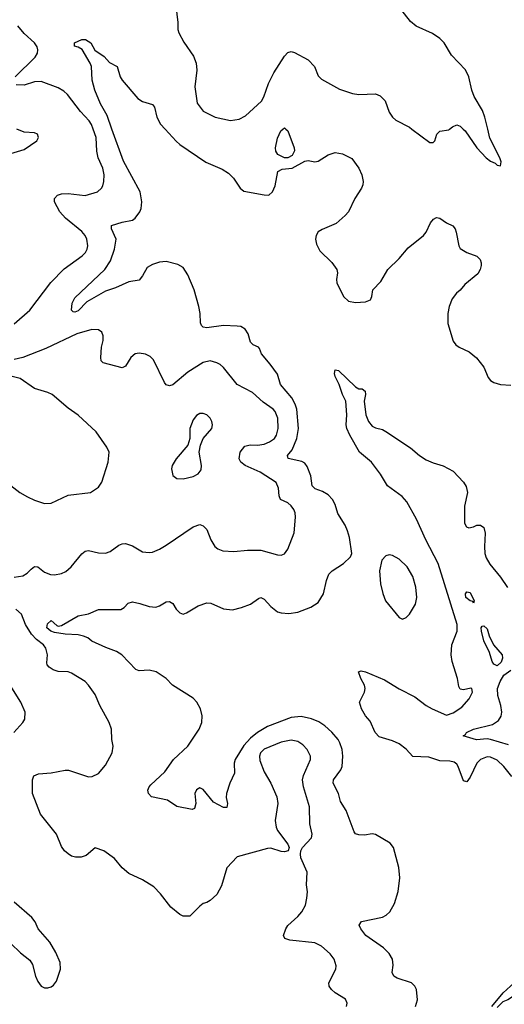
# Model space of a CAD drawing. Header units: inches. Extents: x 1173000 to 1307049, y 522583 to 678455.
# Tile 58 of 256: x 1205723 to 1208592, y 544823 to 550648. Entities that reach past the tile are written whole.
import ezdxf

# ---------------------------------------------------------------- set-up
doc = ezdxf.new("R2010")
doc.units = ezdxf.units.IN
doc.header["$MEASUREMENT"] = 0
doc.layers.add('B2504', color=7, linetype='Continuous')
doc.layers.add('B2505', color=7, linetype='Continuous')

msp = doc.modelspace()

# ---------------------------------------------------------------- linework, layer by layer
at = {"layer": 'B2504', "color": 5}
for points, elevation in [([(1205670, 549856), (1205750, 549878.8), (1205824.5, 549930), (1205834.3, 549950), (1205829.2, 549970), (1205810, 549978), (1205750, 549981.2), (1205706.8, 550000)], 860), ([(1205691.2, 548848.8), (1205783.9, 548930), (1205907.7, 549092.3), (1205986, 549174), (1206093, 549250), (1206112.8, 549270), (1206123.1, 549290), (1206126.9, 549310), (1206120.5, 549350), (1206109.7, 549370), (1206090, 549393.7), (1205994.2, 549474.2), (1205960.5, 549510), (1205929.6, 549570), (1205929.6, 549590), (1205947.3, 549610), (1205970, 549616.8), (1206010, 549619), (1206110, 549608.4), (1206182.7, 549630), (1206207.3, 549650), (1206214.6, 549665.4), (1206221.1, 549690), (1206223.1, 549730), (1206214.2, 549770), (1206187.2, 549830), (1206179.7, 549870), (1206175.5, 549950), (1206157.6, 550000)], 840), ([(1208066.3, 544810), (1208078.3, 544850), (1208071.1, 544910), (1208061.6, 544930), (1208042.7, 544950), (1207958, 544978), (1207937, 544990), (1207927.6, 545010), (1207933.4, 545053.4), (1207929.6, 545090), (1207910, 545123.7), (1207876.9, 545156.9), (1207773, 545230), (1207741.6, 545270), (1207731.8, 545290), (1207747.1, 545312.9), (1207870, 545338.6), (1207892.3, 545350), (1207914.5, 545370), (1207941.1, 545418.9), (1207964, 545490), (1207972.8, 545570), (1207967.5, 545632.5), (1207936, 545750), (1207915.3, 545775.3), (1207830, 545827.2), (1207810, 545831), (1207763.6, 545823.6), (1207730, 545825.1), (1207711.8, 545831.8), (1207703.5, 545843.5), (1207656.1, 545970), (1207622.3, 546022.3), (1207610.8, 546070), (1207579.3, 546130), (1207581.6, 546150), (1207623.7, 546210), (1207632.2, 546230), (1207636.8, 546290), (1207632.5, 546330), (1207618.3, 546370), (1207607.4, 546390), (1207570, 546432.7), (1207529.4, 546469.4), (1207492.9, 546492.9), (1207450.8, 546510.8), (1207390, 546526.2), (1207330, 546519.9), (1207190, 546465.7), (1207130, 546430.4), (1207090, 546397.4), (1207050, 546352.9), (1206998.8, 546270), (1206991.9, 546250), (1206995.3, 546190), (1206966.7, 546130), (1206946.4, 546070), (1206945.3, 546045.3), (1206953.8, 546010), (1206950, 545987.3), (1206930, 545986.6), (1206870, 546018), (1206810, 546094.2), (1206790, 546102.7), (1206770, 546091.8), (1206759.2, 546070), (1206766, 546010), (1206758.7, 545981.3), (1206744.5, 545975.5), (1206653.5, 545993.5), (1206597, 546030), (1206502.7, 546050), (1206486, 546070), (1206482.4, 546090), (1206489.6, 546110), (1206498.9, 546121.1), (1206582.7, 546197.3), (1206632.8, 546270), (1206719.1, 546350), (1206785.4, 546450), (1206801, 546490), (1206803.1, 546530), (1206794.2, 546570), (1206772, 546610), (1206750, 546632.9), (1206626.9, 546710), (1206589.6, 546750), (1206530, 546789.7), (1206490, 546798.5), (1206430, 546796.4), (1206410, 546803.5), (1206328.6, 546890), (1206296.9, 546910), (1206233, 546933), (1206150.6, 546970.6), (1206126, 546990), (1206100.9, 547000.9), (1206070, 547008.8), (1205992.2, 547012.2), (1205930, 547022.5), (1205907.4, 547030), (1205884.6, 547050), (1205887.3, 547072.7), (1205910, 547094), (1205943.4, 547063.4), (1205950, 547060.2), (1205970, 547064.3), (1206070, 547120.3), (1206130, 547133.1), (1206190, 547158.3), (1206321.3, 547158.7), (1206340.9, 547170), (1206364.2, 547195.8), (1206390, 547202.8), (1206434.4, 547194.4), (1206490, 547176), (1206528, 547172), (1206550, 547179.5), (1206590, 547204.4), (1206610, 547205.5), (1206630, 547193.4), (1206650, 547160.5), (1206670, 547138), (1206690, 547130.5), (1206710, 547138), (1206780, 547180), (1206830, 547197.8), (1206854.8, 547194.8), (1206930, 547161.7), (1206982.8, 547157.2), (1207035.3, 547170), (1207088.7, 547190), (1207136.1, 547223.9), (1207150, 547228.7), (1207170, 547218.9), (1207210, 547175.2), (1207250, 547144.1), (1207270, 547137.7), (1207315.4, 547135.4), (1207370, 547142.2), (1207447.3, 547172.7), (1207490, 547199.5), (1207521.4, 547250), (1207539.3, 547330), (1207553.5, 547366.5), (1207572.6, 547387.4), (1207639.7, 547430), (1207680.5, 547470), (1207688.4, 547490), (1207675.3, 547584.7), (1207664, 547624), (1207650, 547656.9), (1207606.8, 547726.8), (1207590, 547779.3), (1207575.1, 547810), (1207550, 547837.4), (1207516.5, 547856.5), (1207472.6, 547872.6), (1207454.3, 547890), (1207446.4, 547950), (1207425, 548005), (1207410, 548024.7), (1207393.5, 548033.5), (1207311.4, 548051.4), (1207308.2, 548070), (1207336.5, 548103.5), (1207363.7, 548170), (1207374.3, 548230), (1207362.9, 548342.9), (1207353.9, 548373.9), (1207334.9, 548410), (1207266.6, 548490), (1207248.3, 548550), (1207206, 548610), (1207154.5, 548670), (1207142.5, 548702.5), (1207136.2, 548710), (1207104.8, 548724.8), (1207090, 548740.5), (1207076, 548790), (1207057, 548817), (1207031.6, 548831.6), (1207010, 548835.3), (1206930, 548837.5), (1206830, 548823.9), (1206808.5, 548828.5), (1206798.9, 548838.9), (1206793.5, 548853.5), (1206791.3, 548910), (1206784.3, 548950), (1206755.8, 549050), (1206719.1, 549139.1), (1206690, 549180.9), (1206658.5, 549198.5), (1206590, 549217.7), (1206550, 549213.4), (1206510, 549200.2), (1206478.5, 549181.5), (1206450, 549131.6), (1206430, 549106.3), (1206370, 549096.5), (1206290, 549062), (1206230, 549041.9), (1206121, 548979), (1206070, 548925), (1206050, 548917.7), (1206039.3, 548919.3), (1206030, 548928.7), (1206034.5, 548970), (1206050, 549002.4), (1206226.6, 549170), (1206259.9, 549220.1), (1206284.4, 549290), (1206293.8, 549350), (1206265.7, 549410), (1206267, 549430), (1206330, 549450.2), (1206390, 549460.9), (1206407.2, 549472.8), (1206435.1, 549510), (1206442, 549530), (1206445.3, 549570), (1206436.5, 549630), (1206337.2, 549810), (1206269.4, 550000)], 820), ([(1206584.6, 550000), (1206650, 549928.4), (1206670.3, 549910), (1206824.7, 549804.7), (1206922.4, 549762.4), (1206959.7, 549739.7), (1206989.1, 549710), (1207028.2, 549650), (1207050, 549632.7), (1207170, 549610.6), (1207198, 549610), (1207219, 549630), (1207235.3, 549664.7), (1207251.3, 549750), (1207277.3, 549762.7), (1207336.3, 549770), (1207410, 549811.1), (1207430, 549813.6), (1207470, 549806), (1207489.8, 549810.2), (1207550, 549848.5), (1207590, 549862), (1207634.8, 549854.8), (1207690, 549827.3), (1207730.4, 549770), (1207748.9, 549728.9), (1207756.5, 549690), (1207754.9, 549670), (1207746.3, 549650), (1207707.7, 549590), (1207668.5, 549511.5), (1207650, 549488.2), (1207597.2, 549442.8), (1207512.8, 549407.2), (1207490, 549391.6), (1207477.1, 549370), (1207474.4, 549350), (1207479.9, 549319.9), (1207500.5, 549280.5), (1207570, 549210.3), (1207599.6, 549170), (1207604, 549150), (1207598, 549110), (1207599.6, 549090), (1207639.6, 549010), (1207670, 548982.6), (1207710, 548973.7), (1207770, 548977.6), (1207799.5, 548990), (1207807.6, 549010), (1207813, 549050), (1207860.5, 549099.5), (1207903.1, 549170), (1207970, 549235.3), (1208022.1, 549297.9), (1208113.6, 549370), (1208128.7, 549391.3), (1208154.3, 549445.7), (1208172.6, 549467.4), (1208190, 549477.1), (1208210, 549473), (1208250, 549445.3), (1208287.5, 549427.5), (1208300.3, 549410), (1208307.2, 549390), (1208322.4, 549310), (1208330, 549294.8), (1208370, 549270.4), (1208428.4, 549248.4), (1208448, 549228), (1208454.8, 549210), (1208454, 549194), (1208448.2, 549170), (1208435.2, 549144.7), (1208358.9, 549081.1), (1208330, 549047.3), (1208308.2, 549030), (1208283.5, 548996.5), (1208265.8, 548950), (1208256.9, 548910), (1208256.9, 548850), (1208290, 548746), (1208304.7, 548724.7), (1208324.7, 548710), (1208383.2, 548683.2), (1208428.1, 548648.1), (1208471.3, 548591.3), (1208496.3, 548530), (1208510, 548514), (1208530, 548502), (1208570, 548488.4), (1208630, 548486.4)], 820), ([(1207299, 550000), (1207310, 549990.7), (1207347.6, 549890), (1207350, 549872), (1207336.4, 549843.6), (1207310, 549829.9), (1207290, 549830.8), (1207251.1, 549850), (1207239, 549870), (1207236.5, 549890), (1207250, 549947.3), (1207268.6, 549990), (1207280.7, 550000)], 820), ([(1208044.6, 550000), (1208150, 549920.5), (1208170, 549920.5), (1208180.9, 549930), (1208192.3, 549970), (1208210, 549987.7), (1208263.2, 549996.8), (1208267.2, 550000)], 840), ([(1208348.5, 550000), (1208359.3, 549990), (1208428.2, 549890), (1208484.9, 549830), (1208510, 549810.6), (1208538, 549798), (1208550, 549786), (1208570, 549782), (1208573.2, 549806.8), (1208566, 549830), (1208506, 549946), (1208493.3, 550000)], 840), ([(1205690, 547348.7), (1205742.3, 547357.7), (1205767.4, 547372.6), (1205790, 547397.6), (1205810, 547412), (1205830, 547410.3), (1205870, 547379.5), (1205904.8, 547364.8), (1205930, 547363.1), (1205969.7, 547370.3), (1205996.1, 547383.9), (1206027.3, 547410), (1206090, 547487.3), (1206110, 547503), (1206130, 547508.2), (1206190, 547493.7), (1206230, 547492), (1206258.4, 547501.6), (1206310, 547538.4), (1206330, 547546.4), (1206350, 547548.5), (1206390, 547535.3), (1206450, 547499.3), (1206490, 547494.9), (1206510, 547498.4), (1206550, 547514.4), (1206590, 547538.7), (1206750, 547646.4), (1206790, 547660.5), (1206810, 547653.4), (1206830, 547630.8), (1206854, 547570), (1206878.4, 547530), (1206896.5, 547516.5), (1206924.9, 547505), (1206990, 547500.9), (1207070.7, 547509.3), (1207150, 547510.2), (1207250, 547481.1), (1207270, 547480.4), (1207290, 547488), (1207310, 547514.8), (1207347.9, 547612.1), (1207356, 547704), (1207353.3, 547730), (1207345.6, 547750), (1207330, 547772.2), (1207310, 547789.8), (1207267.1, 547810), (1207258.2, 547830), (1207256, 547876), (1207242, 547910), (1207146.6, 547970), (1207058, 548010), (1207032.4, 548030), (1207023.1, 548050), (1207028.6, 548090), (1207055.3, 548124.7), (1207086.9, 548133.1), (1207130, 548130.8), (1207170, 548136.1), (1207202, 548150), (1207230.8, 548170), (1207243.8, 548190), (1207253.8, 548230), (1207252.1, 548290), (1207235.9, 548330), (1207223.1, 548343.1), (1207164.5, 548384.5), (1207101.3, 548441.3), (1207009.8, 548489.8), (1206929.6, 548590), (1206910, 548608), (1206890, 548618.5), (1206850, 548628.4), (1206810, 548619.1), (1206718.2, 548561.8), (1206630, 548488.2), (1206610, 548480.5), (1206590, 548487), (1206580.4, 548500.4), (1206515.4, 548635.4), (1206495.1, 548655.1), (1206468.2, 548668.2), (1206430, 548674.3), (1206407.3, 548670), (1206380.4, 548650), (1206350, 548597.2), (1206330, 548587.3), (1206218, 548618), (1206204.5, 548630), (1206202.9, 548650), (1206208, 548710), (1206218, 548750), (1206217.7, 548777.7), (1206210, 548799.3), (1206190, 548813.6), (1206150, 548814.7), (1206060.7, 548790), (1205878.5, 548701.5), (1205742, 548650), (1205690, 548637.4)], 840), ([(1205670, 547892.7), (1205723.8, 547850), (1205770, 547824.6), (1205810, 547805.3), (1205870, 547784.9), (1205910, 547786.4), (1206010, 547834.9), (1206142, 547850), (1206190, 547882), (1206210, 547911.3), (1206246, 548030), (1206252.7, 548090), (1206238.6, 548118.6), (1206175.1, 548210), (1206070, 548307.3), (1206009.8, 548349.8), (1205916, 548430), (1205890, 548443), (1205810, 548466.6), (1205724.9, 548524.9), (1205670, 548538)], 860), ([(1208636.2, 546170), (1208589.8, 546230), (1208550, 546266.2), (1208510, 546285.2), (1208490, 546286.9), (1208450, 546271.3), (1208430, 546248.7), (1208390, 546165.4), (1208370, 546138.7), (1208350, 546143.7), (1208318.9, 546230), (1208310, 546244), (1208295, 546255), (1208270, 546260.2), (1208210, 546262.4), (1208145.6, 546285.6), (1208050, 546287.8), (1208011.1, 546331.1), (1207970, 546364.5), (1207930, 546381.2), (1207850, 546404.4), (1207827.4, 546430), (1207798.1, 546498.1), (1207769.2, 546530), (1207745.7, 546570), (1207734.8, 546610), (1207763.5, 546670), (1207767.2, 546690), (1207764.5, 546710), (1207742.9, 546750), (1207729.6, 546790), (1207744.8, 546795.2), (1207770, 546790.1), (1207882.5, 546742.5), (1207969, 546689), (1208061.3, 546641.3), (1208129.6, 546590), (1208164.1, 546570), (1208250, 546533.3), (1208290, 546546.3), (1208339.9, 546580.1), (1208383.7, 546630), (1208402.7, 546670), (1208398.9, 546690), (1208393.4, 546693.4), (1208350, 546682.9), (1208330, 546686.2), (1208322.2, 546702.2), (1208314.8, 546750), (1208283.8, 546850), (1208277.1, 546890), (1208281.3, 546950), (1208313.3, 547030), (1208311.9, 547070), (1208200.6, 547430), (1208126.5, 547570), (1208072.4, 547692.4), (1208014.7, 547794.7), (1207986.6, 547826.6), (1207899.8, 547890), (1207858.3, 547958.3), (1207806.1, 548030), (1207734, 548090), (1207677.2, 548190), (1207658.7, 548230), (1207655.6, 548250), (1207658.7, 548310), (1207653.2, 548390), (1207633.6, 548430), (1207615.1, 548490), (1207590, 548537.2), (1207586.1, 548553.9), (1207590, 548576), (1207610, 548572.2), (1207710, 548475.8), (1207730, 548464.2), (1207750, 548463.7), (1207768.2, 548450), (1207770.2, 548430), (1207763, 548390), (1207772.6, 548310), (1207787.2, 548270), (1207810, 548243.7), (1207830, 548233.1), (1207870, 548223.7), (1207890, 548212.2), (1208035.5, 548115.5), (1208090.3, 548070), (1208130, 548044.4), (1208170, 548026.5), (1208230, 548008.7), (1208290, 547977), (1208350, 547912), (1208366.5, 547886.5), (1208373.9, 547850), (1208355.9, 547770), (1208355.5, 547670), (1208368, 547648), (1208382.2, 547642.2), (1208410, 547646.9), (1208430, 547656.8), (1208450, 547657.6), (1208470, 547643.2), (1208479.2, 547610), (1208474.1, 547530), (1208477, 547490), (1208484.7, 547464.7), (1208506, 547426), (1208568.4, 547350), (1208610, 547288.7)], 780), ([(1207657, 544810), (1207662, 544830), (1207652.2, 544852.2), (1207590, 544891.2), (1207568, 544910), (1207554.3, 544930), (1207552.8, 544950), (1207594.7, 545030), (1207597.4, 545050), (1207585.4, 545090), (1207560.4, 545120.4), (1207510, 545166.6), (1207470, 545186), (1207322.6, 545202.6), (1207292.1, 545212.1), (1207284.5, 545230), (1207297.6, 545270), (1207311, 545289), (1207370, 545342.4), (1207393, 545370), (1207414.3, 545410), (1207423.5, 545450), (1207427.3, 545487.3), (1207420.5, 545530), (1207424.1, 545604.1), (1207387.6, 545690), (1207385.1, 545710), (1207387.3, 545730), (1207397, 545750), (1207450, 545806.8), (1207454, 545830), (1207439.7, 545890), (1207438.5, 545990), (1207403.5, 546110), (1207397.8, 546150), (1207404, 546176), (1207444.7, 546270), (1207444.7, 546290), (1207425.1, 546330), (1207398.3, 546358.3), (1207370, 546376.8), (1207330, 546384.6), (1207270, 546373.7), (1207170, 546332.7), (1207149.1, 546310), (1207143.2, 546290), (1207145.5, 546265.5), (1207170, 546197.3), (1207208.7, 546130), (1207244.9, 546050), (1207250.3, 546009.7), (1207234.4, 545910), (1207240.3, 545870), (1207248.9, 545850), (1207310.3, 545770), (1207319, 545750), (1207312.7, 545730), (1207290, 545724.2), (1207270, 545726.4), (1207210, 545746.3), (1207190, 545745.1), (1207010, 545695.6), (1206949.2, 545630.8), (1206917.1, 545522.9), (1206890, 545473.2), (1206850, 545437.2), (1206830, 545424), (1206810, 545419), (1206790, 545404), (1206730, 545344), (1206690, 545344), (1206670, 545353.2), (1206618, 545398), (1206556.1, 545476.1), (1206516.6, 545516.6), (1206450, 545559.5), (1206370, 545597.2), (1206329, 545630), (1206284.8, 545684.8), (1206222, 545730), (1206170, 545748.7), (1206116.8, 545703.2), (1206086.4, 545693.6), (1206053.6, 545693.6), (1206030, 545699), (1206010, 545713.2), (1205989.2, 545730), (1205970, 545755.3), (1205940.9, 545830), (1205847.1, 545947.1), (1205798.3, 546070), (1205799.5, 546150), (1205806.3, 546173.7), (1205833.6, 546186.4), (1205910, 546192), (1205991.9, 546208.1), (1206012.5, 546207.5), (1206130, 546168.4), (1206152.7, 546170), (1206190, 546187.9), (1206230, 546237), (1206269.7, 546310), (1206275.8, 546350), (1206267.6, 546390), (1206265.6, 546450), (1206253, 546490), (1206196.9, 546590), (1206170, 546656), (1206130, 546711.5), (1206110, 546731.6), (1206030, 546782), (1206009.6, 546789.6), (1205950, 546792.4), (1205921.3, 546801.3), (1205896.6, 546816.6), (1205885.1, 546830), (1205882.7, 546842.7), (1205888.5, 546890), (1205878, 546930), (1205864.2, 546950), (1205821.7, 546981.7), (1205792.7, 547012.7), (1205756.8, 547070), (1205732.9, 547130), (1205700.1, 547160.1)], 840), ([(1208617, 546357), (1208510, 546389.4), (1208490, 546392.5), (1208427.2, 546387.2), (1208348, 546410), (1208361.7, 546418.3), (1208368.2, 546430), (1208409.6, 546450), (1208522.3, 546477.7), (1208557.7, 546502.3), (1208572.4, 546527.6), (1208576.8, 546550), (1208570.7, 546590), (1208553.3, 546650), (1208552.4, 546690), (1208567, 546733), (1208589.9, 546770.1), (1208630, 546799.3)], 760), ([(1205688, 546430), (1205742.4, 546490), (1205753.3, 546510), (1205756.3, 546550), (1205730, 546609.4), (1205665.7, 546710)], 860), ([(1205670, 545182.8), (1205727.8, 545127.8), (1205783.9, 545083.9), (1205798.6, 545058.6), (1205815.8, 544990), (1205830, 544957.3), (1205850, 544930.7), (1205870, 544920.7), (1205890, 544920.7), (1205910, 544926.8), (1205923.2, 544936.8), (1205940.1, 544959.9), (1205963.7, 545030), (1205962.7, 545070), (1205937.2, 545130), (1205901.2, 545190), (1205832.3, 545270), (1205814.5, 545310), (1205795.2, 545335.2), (1205690, 545426.6)], 860), ([(1209490, 544732.8), (1209406, 544850), (1209395.8, 544910), (1209349.9, 545030), (1209330, 545066.8), (1209310, 545092), (1209290, 545102.5), (1209270, 545102.4), (1209239.6, 545090), (1209212, 545070), (1209145.2, 544990), (1209122.2, 544950), (1209094.4, 544885.6), (1209073.4, 544866.6), (1209059.3, 544860.7), (1209030, 544856.1), (1209010, 544861.3), (1208950, 544897.2), (1208850, 544901.7), (1208688.5, 544891.5), (1208670, 544886.7), (1208611.8, 544850), (1208582.7, 544837.3), (1208550, 544804.1)], 780), ([(1208517.2, 544810), (1208584.9, 544890), (1208651.1, 544948.9)], 780)]:
    msp.add_lwpolyline(points, dxfattribs=dict(at, elevation=elevation))
for points, elevation in [([(1206810, 548317.6), (1206790, 548317.6), (1206770, 548305.6), (1206750, 548279.5), (1206730.3, 548230), (1206730.4, 548169.6), (1206719.1, 548130), (1206650, 548049.3), (1206626, 548010), (1206621.6, 547990), (1206630.4, 547950.4), (1206654, 547934), (1206690, 547930.4), (1206750, 547944.2), (1206779.5, 547960.5), (1206796.4, 547983.6), (1206799.7, 548010), (1206785.1, 548090), (1206793, 548130), (1206809.6, 548170), (1206859.6, 548230), (1206863.6, 548250), (1206860.5, 548270), (1206849.6, 548290), (1206830, 548309.6)], 860), ([(1207910, 547481.3), (1207890, 547475.1), (1207867.4, 547450), (1207852.9, 547387.1), (1207858, 547310), (1207872, 547252.1), (1207889.3, 547209.3), (1207970, 547110.7), (1207990, 547102), (1208010, 547110.5), (1208030, 547130.4), (1208065.3, 547190), (1208073, 547230), (1208069, 547290), (1208050, 547353.3), (1208016.1, 547410), (1207970, 547455.6), (1207930, 547476.9)], 820), ([(1208410, 547195.3), (1208405.4, 547205.4), (1208390, 547209.7), (1208364.7, 547230), (1208362.4, 547250), (1208370, 547262), (1208390, 547258.8), (1208414, 547210)], 760), ([(1208550, 546825.8), (1208530, 546835.1), (1208520.7, 546850), (1208504.5, 546904.5), (1208470, 546972.7), (1208456.3, 547030), (1208455.1, 547050), (1208461, 547059), (1208470, 547061.6), (1208490, 547043), (1208502, 547002), (1208528.3, 546948.3), (1208579.3, 546890), (1208580.8, 546870), (1208572.9, 546847.1)], 760)]:
    msp.add_lwpolyline(points, close=True, dxfattribs=dict(at, elevation=elevation))
at = {"layer": 'B2505', "color": 5}
for points, elevation in [([(1206642.8, 550762.8), (1206659.5, 550630), (1206659.3, 550590), (1206665.5, 550570), (1206693.9, 550513.9), (1206751.1, 550431.1), (1206767.4, 550390), (1206771.5, 550348.4), (1206760.3, 550250), (1206773.5, 550153.5), (1206810, 550105.5), (1206881, 550070), (1206970.3, 550050.3), (1207021.8, 550058.2), (1207060.3, 550079.7), (1207153.5, 550166.5), (1207168.8, 550191.2), (1207196.2, 550270), (1207227.5, 550332.5), (1207290, 550432.4), (1207310, 550453.4), (1207330, 550458.7), (1207350, 550453.7), (1207430.2, 550410.1), (1207467.4, 550370), (1207490, 550316), (1207510, 550294.8), (1207616.8, 550236.8), (1207694, 550210), (1207730, 550205.5), (1207830, 550208), (1207857.6, 550197.6), (1207887.4, 550167.4), (1207910, 550101), (1207930, 550070.7), (1207950, 550054), (1208030, 550011), (1208044.6, 550000)], 840), ([(1208493.3, 550000), (1208476.9, 550070), (1208462.4, 550110), (1208414.1, 550194.1), (1208400.5, 550230), (1208381.6, 550310), (1208361.6, 550350), (1208278.2, 550438.2), (1208235.8, 550510), (1208210, 550536.9), (1208166.5, 550566.5), (1208070, 550609.8), (1208037.3, 550637.3), (1207979.2, 550710)], 840), ([(1205695.8, 550310), (1205814.3, 550425.7), (1205828.9, 550450), (1205830.7, 550470), (1205826.4, 550486.4), (1205811.6, 550510), (1205750, 550565.2), (1205711.2, 550611.2)], 840), ([(1206269.4, 550000), (1206240.7, 550080.7), (1206201.6, 550150), (1206168, 550230), (1206152.2, 550290), (1206148.3, 550370), (1206140.2, 550390), (1206091.9, 550471.9), (1206070, 550484.7), (1206046.6, 550490), (1206046.6, 550510), (1206090, 550531), (1206113, 550530), (1206144.6, 550510), (1206166.9, 550466.9), (1206222.6, 550430), (1206254.9, 550394.9), (1206299.1, 550370), (1206317.6, 550310), (1206330, 550290.6), (1206421.8, 550181.8), (1206450, 550163.1), (1206510, 550145.5), (1206520.3, 550130), (1206535.8, 550070), (1206557.2, 550030), (1206584.6, 550000)], 820), ([(1206157.6, 550000), (1206147.6, 550027.6), (1206134.2, 550050), (1206083.7, 550103.7), (1206005.3, 550205.3), (1205984.4, 550224.4), (1205950, 550245.4), (1205850, 550282.2), (1205810, 550279.8), (1205750, 550260.2), (1205702.5, 550262.5)], 840), ([(1207280.7, 550000), (1207290, 550007.7), (1207299, 550000)], 820), ([(1208267.2, 550000), (1208285.4, 550014.6), (1208310, 550024.9), (1208330, 550017.1), (1208348.5, 550000)], 840)]:
    msp.add_lwpolyline(points, dxfattribs=dict(at, elevation=elevation))

doc.saveas('drawing.dxf')
